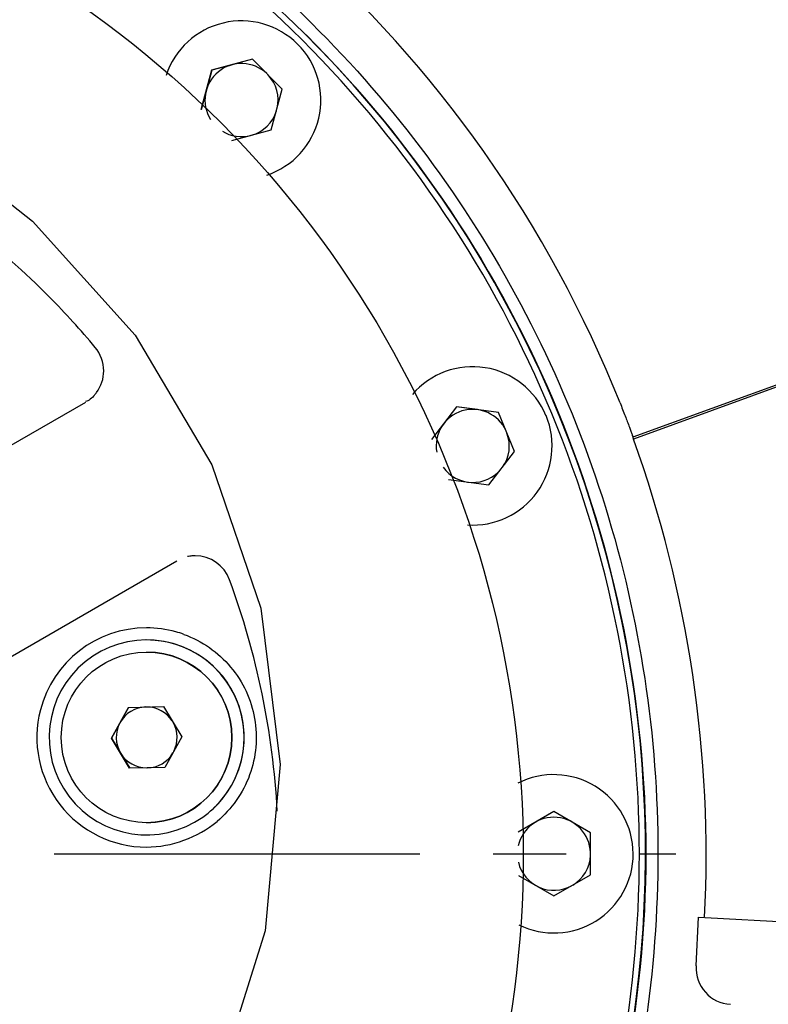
# Model space of a CAD drawing. Header units: millimetres. Extents: x 4086 to 10416, y 123 to 1549.
# Tile 115 of 256: x 7046 to 7062, y 949 to 970. Entities that reach past the tile are written whole.
import ezdxf

# ---------------------------------------------------------------- set-up
doc = ezdxf.new("R2010")
doc.units = ezdxf.units.MM
doc.linetypes.add('CENTER', pattern=[0.6, 0.375, -0.075, 0.075, -0.075])
doc.layers.add('外形图', color=7, linetype='Continuous')
doc.layers.add('尺寸标注', color=7, linetype='Continuous')
doc.styles.add('思源黑', font='SourceHanSansCN-Normal.ttf')
doc.dimstyles.new('尺寸标注_1_4比例中六', dxfattribs={"dimtxt": 10, "dimasz": 8, "dimexe": 2, "dimexo": 1.5, "dimgap": 1, "dimtad": 1, "dimdec": 1, "dimlfac": 4, "dimdsep": 46, "dimtxsty": '思源黑', "dimcen": 0.09, "dimadec": 0, "dimazin": 0, "dimtp": 0.01, "dimtm": 0.01, "dimtfac": 1, "dimtdec": 1, "dimtofl": 0, "dimtmove": 0, "dimatfit": 3, "dimfxl": 1, "dimtolj": 1, "dimarcsym": 0})

# ---------------------------------------------------------------- blocks, each defined once
blk = doc.blocks.new('*D638')
at = {"layer": 'Defpoints', "color": 0}
for p in [(7256.283, 979.882), (6993.033, 633.257), (6993.033, 567.419)]:
    blk.add_point(p, dxfattribs=at)
at = {"layer": '尺寸标注', "color": 0, "lineweight": -2}
for p, q in [((7256.283, 978.382), (7256.283, 565.419)), ((6993.033, 631.757), (6993.033, 565.419)), ((7248.283, 567.419), (7001.033, 567.419))]:
    blk.add_line(p, q, dxfattribs=at)
at = {"layer": '尺寸标注', "color": 0}
for points in [[(7001.033, 568.752), (7001.033, 566.085), (6993.033, 567.419)], [(7248.283, 566.085), (7248.283, 568.752), (7256.283, 567.419)]]:
    blk.add_solid(points, dxfattribs=at)
at = {"layer": '尺寸标注', "color": 0, "insert": (7124.658, 573.603), "char_height": 10, "attachment_point": 5, "style": '思源黑'}
blk.add_mtext('\\A1;1053', dxfattribs=at)
blk = doc.blocks.new('*D642')
at = {"layer": 'Defpoints', "color": 0}
for p in [(7068.772, 1016.257), (6856.27, 632.507), (6943.654, 632.507)]:
    blk.add_point(p, dxfattribs=at)
at = {"layer": '尺寸标注', "color": 0, "lineweight": -2}
for p, q in [((7067.272, 1016.257), (6854.27, 1016.257)), ((6856.27, 1008.257), (6856.27, 640.507)), ((6942.154, 632.507), (6854.27, 632.507))]:
    blk.add_line(p, q, dxfattribs=at)
at = {"layer": '尺寸标注', "color": 0}
for points in [[(6857.603, 1008.257), (6854.936, 1008.257), (6856.27, 1016.257)], [(6854.936, 640.507), (6857.603, 640.507), (6856.27, 632.507)]]:
    blk.add_solid(points, dxfattribs=at)
at = {"layer": '尺寸标注', "color": 0, "insert": (6850.085, 824.382), "char_height": 10, "attachment_point": 5, "rotation": 90, "style": '思源黑'}
blk.add_mtext('\\A1;1535', dxfattribs=at)

msp = doc.modelspace()

# ---------------------------------------------------------------- linework, layer by layer
at = {"layer": '外形图', "color": 7, "linetype": 'Continuous'}
for p, q in [((7052.118, 969.124), (7052.114, 969.124)), ((7051.189, 968.812), (7050.353, 968.587)), ((7050.773, 968.7), (7050.355, 968.587)), ((7051.802, 968.199), (7051.189, 968.812)), ((7050.353, 968.587), (7050.135, 967.775)), ((7050.355, 968.587), (7050.137, 967.773)), ((7050.353, 968.587), (7050.355, 968.587)), ((7051.578, 967.363), (7051.802, 968.199)), ((7050.769, 967.146), (7051.578, 967.363)), ((7044.854, 966.926), (7046.681, 965.49)), ((7062.974, 962.508), (7058.99, 961.058)), ((7062.988, 962.468), (7059.004, 961.017)), ((7047.767, 961.769), (7040.157, 957.376)), ((7055.376, 961.678), (7054.863, 961.01)), ((7055.378, 961.678), (7054.863, 961.008)), ((7055.376, 961.678), (7055.378, 961.678)), ((7056.234, 961.565), (7055.376, 961.678)), ((7055.807, 961.622), (7055.378, 961.678)), ((7056.566, 960.765), (7056.234, 961.565)), ((7057.212, 961.5), (7057.209, 961.5)), ((7056.039, 960.078), (7056.566, 960.765)), ((7055.209, 960.187), (7056.039, 960.078)), ((7042.032, 954.128), (7049.642, 958.521)), ((7048.298, 954.88), (7048.646, 955.512)), ((7048.647, 955.511), (7048.3, 954.88)), ((7048.646, 955.512), (7049.367, 955.527)), ((7049.367, 955.527), (7049.741, 954.91)), ((7048.672, 954.262), (7048.298, 954.88)), ((7048.298, 954.88), (7048.3, 954.88)), ((7048.3, 954.88), (7048.673, 954.263)), ((7049.741, 954.91), (7049.394, 954.278)), ((7049.394, 954.278), (7048.672, 954.262)), ((7057.372, 953.373), (7056.642, 952.951)), ((7057.374, 953.373), (7056.999, 953.157)), ((7058.122, 952.94), (7057.372, 953.373)), ((7057.372, 953.373), (7057.374, 953.373)), ((7057.749, 953.157), (7057.374, 953.373)), ((7058.122, 952.074), (7058.122, 952.94)), ((7059.001, 952.507), (7058.997, 952.507)), ((7056.649, 952.059), (7057.372, 951.641)), ((7057.372, 951.641), (7058.122, 952.074)), ((7060.288, 950.207), (7060.34, 951.205)), ((7060.34, 951.205), (7060.463, 951.199)), ((7060.473, 951.198), (7065.332, 950.944))]:
    msp.add_line(p, q, dxfattribs=at)
at = {"layer": '外形图', "linetype": 'CENTER', "ltscale": 20}
msp.add_line((7011.126, 952.507), (7059.876, 952.507), dxfattribs=at)
at = {"layer": '外形图', "color": 7, "linetype": 'Continuous'}
for points in [[(7046.681, 965.49), (7048.789, 963.148), (7050.356, 960.488)], [(7050.356, 960.488), (7051.363, 957.551), (7051.76, 954.339), (7051.45, 950.925), (7050.409, 947.591)]]:
    msp.add_lwpolyline(points, dxfattribs=at)
msp.add_circle((7049.02, 954.895), 1.75, dxfattribs=at)
for centre, radius, start, end in [((7035.505, 952.507), 25, 21.7191, 75.2808), ((7035.501, 952.507), 23.75, 312.5255, 179.9795), ((7035.501, 952.507), 23.625, 44.9929, 67.4971), ((7050.965, 967.975), 1.625, 45, 161.8323), ((7050.969, 967.975), 1.625, 288.5057, 45), ((7035.5, 952.507), 23.625, 22.4878, 44.9929), ((7035.474, 952.508), 16.249, 44.6667, 90.0006), ((7050.967, 967.975), 0.75, 46.48, 212.1355), ((7050.967, 967.975), 0.75, 347.0241, 43.52), ((7050.967, 967.975), 0.75, 285.5417, 342.9758), ((7050.967, 967.975), 0.75, 238.3373, 284.4582), ((7035.468, 952.502), 16.257, 39.7514, 44.6679), ((7055.707, 960.878), 1.625, 22.5, 139.4501), ((7047.393, 962.417), 0.748, 317.9531, 323.5463), ((7055.709, 960.878), 0.75, 24.4345, 189.9169), ((7055.711, 960.878), 1.625, 266.0934, 22.5), ((7035.501, 952.507), 23.625, 337.5093, 22.4877), ((7055.709, 960.878), 0.75, 324.1619, 20.5655), ((7055.709, 960.878), 0.75, 215.7869, 320.838), ((7050.017, 957.873), 0.749, 95.2736, 102.0855), ((7050.018, 957.874), 0.748, 95.4997, 102.0741), ((7050.018, 957.87), 0.752, 89.9979, 95.4839), ((7050.017, 957.87), 0.752, 90.0038, 95.2616), ((7050.016, 957.873), 0.749, 20.2155, 89.9609), ((7035.384, 952.489), 16.341, 3.1301, 20.2012), ((7049.019, 954.896), 2.249, 89.989, 165.4874), ((7049.018, 954.884), 2.261, 74.5624, 89.9661), ((7049.02, 954.895), 2.25, 70.0673, 74.5256), ((7049.021, 954.895), 2, 313.0071, 305.1952), ((7049.022, 954.895), 2, 313.0453, 90), ((7049.021, 954.895), 1.75, 270.0001, 89.9999), ((7049.02, 954.895), 2.25, 165.4739, 269.9999), ((7049.021, 954.895), 0.625, 91.2116, 211.2111), ((7049.021, 954.895), 0.625, 32.8198, 90.0316), ((7049.021, 954.895), 0.625, 332.8176, 29.6439), ((7049.022, 954.895), 0.625, 211.2198, 270.0322), ((7049.021, 954.895), 0.625, 271.2115, 329.605), ((7057.372, 952.507), 1.625, 0, 117.0572), ((7049.019, 954.897), 2.002, 305.1998, 313.0025), ((7057.374, 952.507), 0.75, 2.0942, 167.5091), ((7057.376, 952.507), 1.625, 243.7131, 0.0001), ((7057.374, 952.507), 0.75, 193.4361, 298.9531), ((7057.374, 952.507), 0.75, 301.0468, 357.9058), ((7061.037, 950.167), 0.75, 177, 267)]:
    msp.add_arc(centre, radius, start, end, dxfattribs=at)
for points, knots in [([(7035.528, 976.507), (7037.925, 976.505), (7042.75, 975.772), (7049.312, 972.582), (7054.641, 967.591), (7058.251, 961.244), (7059.819, 954.114), (7059.202, 946.838), (7056.463, 940.076), (7053.37, 936.301), (7051.591, 934.694)], [0, 0, 0, 0, 1547.174864, 3094.317452, 4641.46912, 6188.62324, 7735.779807, 9282.93774, 10830.094333, 12377.248834, 12377.248834, 12377.248834, 12377.248834]), ([(7039.353, 973.404), (7042.955, 972.739), (7049.936, 969.437), (7056.437, 959.971), (7057.389, 948.528), (7054.07, 941.554), (7051.701, 938.761)], [0, 0, 0, 0, 1618.749945, 3237.503677, 4856.253182, 6475.00529, 6475.00529, 6475.00529, 6475.00529]), ([(7058.73, 961.759), (7058.765, 961.67), (7058.829, 961.506), (7058.905, 961.309), (7058.948, 961.186), (7058.979, 961.116), (7058.979, 961.087), (7059, 961.058), (7058.996, 961.058)], [0, 0, 0, 0, 3566.277879, 6587.933648, 7746.44653, 8606.663459, 9135.854753, 9314.085104, 9314.085104, 9314.085104, 9314.085104]), ([(7058.99, 961.058), (7058.986, 961.058), (7059.002, 961.036), (7059, 961.027), (7059.004, 961.017)], [0, 0, 0, 0, 916.854205, 3653.512657, 3653.512657, 3653.512657, 3653.512657]), ([(7049.787, 957.01), (7050.153, 956.877), (7050.826, 956.408), (7051.337, 955.302), (7051.234, 954.089), (7050.762, 953.419), (7050.464, 953.17)], [0, 0, 0, 0, 1585.397855, 3165.481579, 4743.737044, 6325.858669, 6325.858669, 6325.858669, 6325.858669])]:
    msp.add_open_spline(points, degree=3, knots=knots, dxfattribs=at)
for points in [[(7052.292, 969.31), (7054.483, 967.121), (7056.27, 964.447), (7057.454, 961.586)], [(7048.141, 962.419), (7048.141, 962.589), (7048.076, 962.767), (7047.968, 962.898)], [(7047.995, 961.973), (7048.088, 962.098), (7048.142, 962.262), (7048.141, 962.419)], [(7047.949, 961.916), (7047.898, 961.86), (7047.838, 961.8), (7047.764, 961.786)], [(7057.454, 961.586), (7058.633, 958.735), (7059.257, 955.592), (7059.257, 952.507)], [(7060.463, 951.199), (7060.636, 954.503), (7060.13, 957.906), (7059.004, 961.017)], [(7049.02, 952.645), (7049.532, 952.645), (7050.071, 952.841), (7050.464, 953.17)], [(7059.257, 952.507), (7059.257, 949.422), (7058.633, 946.279), (7057.453, 943.428)]]:
    msp.add_open_spline(points, degree=3, dxfattribs=at)

# ---------------------------------------------------------------- dimensions: what is measured, and where the dimension line sits
at = {"layer": '尺寸标注'}
dim = msp.add_linear_dim(base=(6856.27, 632.507), p1=(7068.772, 1016.257), p2=(6943.654, 632.507), angle=90, dimstyle='尺寸标注_1_4比例中六', dxfattribs=at)
dim.commit()
dim.dimension.update_dxf_attribs({"geometry": '*D642', "text_midpoint": (6850.085, 824.382)})
dim = msp.add_linear_dim(base=(6993.033, 567.419), p1=(7256.283, 979.882), p2=(6993.033, 633.257), dimstyle='尺寸标注_1_4比例中六', dxfattribs=at)
dim.commit()
dim.dimension.update_dxf_attribs({"geometry": '*D638', "text_midpoint": (7124.658, 573.603)})

doc.saveas('drawing.dxf')
